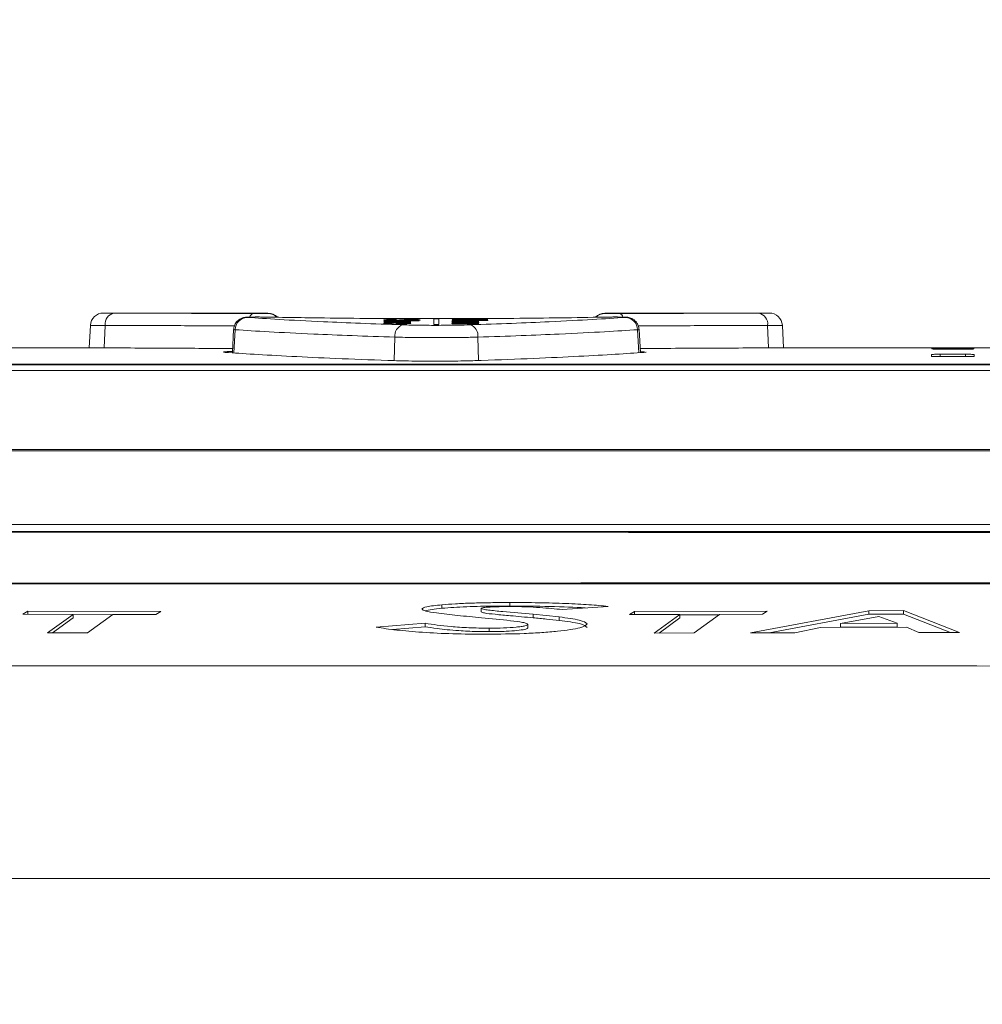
# Model space of a CAD drawing. Header units: millimetres. Extents: x 0 to 2100, y 0 to 1485.
# Tile 60 of 65: x 1555 to 1610, y 487 to 544. Entities that reach past the tile are written whole.
import ezdxf

# ---------------------------------------------------------------- set-up
doc = ezdxf.new("R2010")
doc.units = ezdxf.units.MM
doc.header["$LTSCALE"] = 5
doc.styles.add('SLDTEXTSTYLE1', font='TXT', dxfattribs={"width": 0.75})
doc.dimstyles.new('SLDDIMSTYLE0', dxfattribs={"dimtxt": 12.5, "dimasz": 15, "dimexe": 0, "dimexo": 0.0625, "dimgap": 3.125, "dimtad": 1, "dimdec": 0, "dimrnd": 1e-09, "dimzin": 12, "dimdsep": 46, "dimtxsty": 'SLDTEXTSTYLE1', "dimblk1": 'CLOSED', "dimblk2": 'CLOSED', "dimsah": 1, "dimcen": 0.09, "dimadec": 0, "dimazin": 3, "dimtfac": 1, "dimtofl": 0, "dimtmove": 0, "dimatfit": 3, "dimldrblk": 'CLOSED', "dimfxl": 0, "dimfrac": 2, "dimtolj": 1, "dimtzin": 12, "dimarcsym": 0})

# ---------------------------------------------------------------- blocks, each defined once
blk = doc.blocks.new('_CLOSED')
at = {"color": 0, "linetype": 'ByBlock', "lineweight": -2}
for p, q in [((-1, 0.166667), (0, 0)), ((-1, 0.166667), (-1, -0.166667)), ((0, 0), (-1, -0.166667)), ((0, 0), (-1, 0))]:
    blk.add_line(p, q, dxfattribs=at)
blk = doc.blocks.new('_D_1')
at = {"color": 7, "linetype": 'Continuous', "lineweight": 0}
for p, q in [((1039.244, 346.431), (1039.244, 589.586)), ((1743.54, 289.479), (1743.54, 589.586)), ((1743.54, 584.586), (1039.244, 584.586))]:
    blk.add_line(p, q, dxfattribs=at)
at = {"color": 7, "linetype": 'Continuous', "lineweight": 0, "xscale": 15, "yscale": 15, "rotation": 180.0000000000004}
blk.add_blockref('_CLOSED', (1039.244, 584.586), dxfattribs=at)
at = {"color": 7, "linetype": 'Continuous', "lineweight": 0, "xscale": 15, "yscale": 15}
blk.add_blockref('_CLOSED', (1743.54, 584.586), dxfattribs=at)
at = {"color": 7, "linetype": 'Continuous', "lineweight": 0, "insert": (1377.538, 600.7), "char_height": 12.5, "attachment_point": 1, "style": 'SLDTEXTSTYLE1'}
blk.add_mtext('704', dxfattribs=at)

msp = doc.modelspace()

# ---------------------------------------------------------------- linework, layer by layer
at = {"color": 7, "linetype": 'Continuous', "lineweight": 15}
for p, q in [((1569.081, 527.237), (1559.625, 527.237)), ((1559.903, 527.236), (1560.212, 527.235)), ((1576.497, 526.868), (1576.497, 526.858)), ((1578.643, 526.903), (1578.643, 526.57)), ((1578.943, 526.903), (1578.643, 526.903)), ((1578.943, 526.57), (1578.943, 526.903)), ((1579.71, 526.871), (1581.765, 526.871)), ((1579.71, 526.862), (1579.71, 526.871)), ((1581.449, 526.862), (1579.71, 526.862)), ((1579.71, 526.832), (1579.71, 526.843)), ((1581.765, 526.871), (1581.765, 526.857)), ((1588.505, 527.237), (1588.503, 527.21)), ((1597.96, 527.237), (1588.505, 527.237)), ((1597.374, 527.235), (1597.699, 527.236)), ((1558.85, 526.528), (1558.782, 525.232)), ((1567.105, 526.283), (1567.035, 524.943)), ((1575.786, 526.71), (1577.288, 526.71)), ((1575.786, 526.699), (1575.786, 526.71)), ((1576.584, 526.699), (1575.786, 526.699)), ((1577.051, 526.789), (1576.199, 526.789)), ((1576.208, 526.798), (1577.051, 526.798)), ((1576.471, 526.617), (1576.471, 526.664)), ((1576.708, 526.664), (1576.708, 526.628)), ((1577.051, 526.805), (1577.288, 526.805)), ((1577.051, 526.798), (1577.051, 526.805)), ((1577.051, 526.78), (1577.051, 526.789)), ((1577.288, 526.78), (1577.051, 526.78)), ((1577.288, 526.7), (1577.078, 526.7)), ((1577.261, 526.814), (1577.261, 526.825)), ((1577.288, 526.805), (1577.288, 526.798)), ((1577.288, 526.798), (1577.653, 526.798)), ((1577.288, 526.789), (1577.288, 526.78)), ((1577.803, 526.789), (1577.288, 526.789)), ((1577.288, 526.71), (1577.288, 526.7)), ((1578.643, 526.57), (1578.943, 526.57)), ((1579.71, 526.813), (1581.449, 526.813)), ((1579.71, 526.803), (1579.71, 526.813)), ((1581.765, 526.803), (1579.71, 526.803)), ((1579.71, 526.729), (1581.212, 526.729)), ((1579.71, 526.719), (1579.71, 526.729)), ((1580.515, 526.719), (1579.71, 526.719)), ((1579.71, 526.691), (1580.607, 526.691)), ((1579.71, 526.68), (1579.71, 526.691)), ((1580.629, 526.68), (1579.71, 526.68)), ((1579.71, 526.625), (1579.956, 526.625)), ((1579.71, 526.614), (1579.71, 526.625)), ((1581.212, 526.614), (1579.71, 526.614)), ((1580.286, 526.665), (1581.212, 526.665)), ((1580.395, 526.74), (1580.395, 526.782)), ((1581.212, 526.654), (1580.395, 526.654)), ((1580.423, 526.625), (1581.212, 526.625)), ((1580.632, 526.782), (1580.632, 526.751)), ((1581.212, 526.719), (1581.002, 526.719)), ((1581.212, 526.729), (1581.212, 526.719)), ((1581.212, 526.665), (1581.212, 526.654)), ((1581.212, 526.625), (1581.212, 526.614)), ((1581.765, 526.818), (1581.765, 526.803)), ((1590.55, 524.956), (1590.48, 526.283)), ((1598.804, 525.233), (1598.736, 526.528)), ((1558.294, 525.234), (1548.244, 525.234)), ((1617.569, 525.234), (1599.091, 525.234)), ((1607.352, 525.168), (1607.353, 525.201)), ((1609.266, 525.16), (1607.851, 525.16)), ((1607.853, 525.206), (1609.264, 525.206)), ((1609.764, 525.201), (1609.765, 525.168)), ((1590.789, 525.004), (1590.547, 525.016)), ((1607.33, 524.744), (1607.335, 524.844)), ((1609.289, 524.724), (1607.828, 524.724)), ((1607.835, 524.861), (1609.282, 524.861)), ((1609.782, 524.844), (1609.787, 524.744)), ((1535.625, 524.252), (1666.49, 524.252)), ((1665.853, 524.288), (1536.551, 524.288)), ((1536.668, 524.296), (1665.419, 524.296)), ((1666.49, 523.916), (1535.625, 523.916)), ((1530.381, 519.362), (1668.064, 519.362)), ((1668.064, 519.286), (1530.381, 519.286)), ((1529.741, 515.047), (1668.812, 515.047)), ((1579.11, 510.417), (1579.11, 510.217)), ((1583.025, 510.546), (1583.025, 510.346)), ((1555.25, 510.056), (1554.958, 509.874)), ((1554.958, 509.874), (1557.855, 509.863)), ((1562.903, 510.033), (1555.25, 510.056)), ((1555.25, 510.056), (1555.25, 509.856)), ((1557.855, 509.863), (1556.39, 508.797)), ((1557.855, 509.863), (1557.855, 509.663)), ((1557.855, 509.848), (1560.133, 509.841)), ((1558.687, 508.791), (1560.155, 509.856)), ((1560.155, 509.856), (1562.628, 509.85)), ((1562.628, 509.85), (1562.903, 510.033)), ((1581.377, 510.205), (1581.377, 510.005)), ((1585.868, 509.716), (1584.369, 509.866)), ((1584.369, 509.866), (1584.369, 509.665)), ((1586.044, 510.141), (1588.692, 510.327)), ((1590.213, 510.034), (1589.92, 509.85)), ((1589.92, 509.85), (1592.818, 509.856)), ((1597.866, 510.053), (1590.213, 510.034)), ((1590.213, 510.034), (1590.213, 509.833)), ((1592.818, 509.856), (1591.353, 508.786)), ((1592.818, 509.856), (1592.818, 509.655)), ((1592.818, 509.84), (1595.096, 509.846)), ((1593.65, 508.79), (1595.118, 509.862)), ((1595.118, 509.862), (1597.591, 509.869)), ((1603.714, 510.073), (1596.889, 508.796)), ((1597.591, 509.869), (1597.866, 510.053)), ((1597.977, 508.799), (1603.714, 509.872)), ((1605.714, 510.081), (1603.714, 510.073)), ((1603.714, 510.073), (1603.714, 509.872)), ((1603.714, 509.872), (1605.714, 509.88)), ((1608.937, 508.828), (1605.714, 510.081)), ((1605.714, 510.081), (1605.714, 509.88)), ((1605.714, 509.88), (1608.424, 508.827)), ((1556.665, 508.796), (1557.855, 509.663)), ((1578.141, 509.348), (1575.321, 509.12)), ((1578.141, 509.348), (1578.141, 509.147)), ((1584.063, 509.284), (1584.063, 509.083)), ((1585.868, 509.716), (1585.868, 509.515)), ((1591.629, 508.786), (1592.818, 509.655)), ((1602.078, 509.337), (1604.299, 509.748)), ((1605.348, 509.347), (1602.078, 509.337)), ((1602.078, 509.337), (1602.078, 509.135)), ((1604.299, 509.748), (1605.348, 509.347)), ((1605.348, 509.347), (1605.348, 509.146)), ((1556.39, 508.797), (1558.687, 508.791)), ((1576.259, 508.995), (1578.141, 509.147)), ((1581.827, 509.068), (1581.827, 508.867)), ((1591.353, 508.786), (1593.65, 508.79)), ((1596.889, 508.796), (1599.453, 508.802)), ((1599.453, 508.802), (1600.939, 509.111)), ((1600.939, 509.111), (1605.89, 509.126)), ((1602.078, 509.135), (1605.348, 509.146)), ((1605.89, 509.126), (1606.592, 508.821)), ((1606.592, 508.821), (1608.937, 508.828)), ((1294.711, 494.634), (1681.546, 494.634))]:
    msp.add_line(p, q, dxfattribs=at)
at = {"color": 8, "linetype": 'Continuous', "lineweight": 15}
for p, q in [((1569.082, 527.21), (1569.081, 527.237)), ((1559.698, 526.524), (1559.652, 525.229)), ((1567.195, 526.276), (1567.129, 524.936)), ((1590.391, 526.276), (1590.456, 524.95)), ((1597.887, 526.524), (1597.934, 525.229)), ((1576.399, 525.847), (1576.357, 524.496)), ((1581.186, 525.847), (1581.228, 524.5)), ((1607.353, 525.201), (1607.353, 525.167)), ((1607.853, 525.206), (1607.853, 525.16)), ((1609.264, 525.206), (1609.264, 525.16)), ((1609.764, 525.201), (1609.764, 525.167)), ((1607.33, 524.744), (1607.33, 524.744)), ((1607.335, 524.844), (1607.335, 524.742)), ((1607.835, 524.861), (1607.835, 524.724)), ((1609.282, 524.861), (1609.282, 524.724)), ((1609.782, 524.844), (1609.782, 524.742)), ((1609.787, 524.744), (1609.787, 524.744))]:
    msp.add_line(p, q, dxfattribs=at)
at = {"color": 7, "linetype": 'Continuous', "lineweight": 15}
for centre, radius, start, end in [((1559.599, 526.487), 0.75, 89.8191, 176.3516), ((1560.348, 526.596), 0.654, 102.0476, 186.2866), ((1567.927, 526.255), 0.732, 92.4871, 178.3368), ((1569.081, 526.487), 0.75, 42.9367, 89.5328), ((1588.505, 526.487), 0.75, 90.3204, 136.7343), ((1589.659, 526.255), 0.732, 1.6632, 87.5129), ((1597.237, 526.596), 0.654, 353.7134, 77.9524), ((1597.987, 526.487), 0.75, 3.4533, 90.1809), ((1577.07, 525.923), 0.675, 109.8555, 186.4207), ((1580.516, 525.923), 0.675, 353.5793, 70.1445)]:
    msp.add_arc(centre, radius, start, end, dxfattribs=at)
at = {"color": 8, "linetype": 'Continuous', "lineweight": 15}
for centre, radius, start, end in [((1568.3, 526.95), 0.264, 105.4291, 166.2598), ((1569.082, 526.46), 0.75, 45.9968, 90.0005), ((1588.503, 526.46), 0.75, 89.9994, 134.2063), ((1589.284, 526.947), 0.267, 12.9902, 74.42)]:
    msp.add_arc(centre, radius, start, end, dxfattribs=at)
at = {"color": 7, "linetype": 'Continuous', "lineweight": 15}
for centre, major_axis, ratio, start_param, end_param in [((1652.533, -134.563), (2111.361, 0), 0.313447, 1.60447, 1.605294), ((1506.364, -134.563), (2098.68, 0), 0.315341, 1.535012, 1.53584), ((1652.162, -134.563), (2077.316, 0), 0.318584, 1.604691, 1.605386), ((1508.434, -134.563), (2062.06, 0), 0.320941, 1.535227, 1.535915), ((1782.296, -134.563), (5552.913, 0), 0.119181, 1.607955, 1.607995), ((1579.131, -134.563), (0, 661.8), 0.102073, 0.042891, 0.043281), ((1501.781, -134.563), (1836.494, 0), 0.36036, 1.529694, 1.529818), ((1563.955, -134.563), (0, 661.8), 0.56875, 6.246385, 6.246783), ((1582.747, -134.563), (0, 661.8), 0.102073, 0.03833, 0.03872)]:
    msp.add_ellipse(centre, major_axis=major_axis, ratio=ratio, start_param=start_param, end_param=end_param, dxfattribs=at)
at = {"color": 8, "linetype": 'Continuous', "lineweight": 15}
for points, knots in [([(1559.625, 527.237), (1559.623, 527.237), (1559.618, 527.237), (1559.743, 527.236), (1559.892, 527.236), (1559.903, 527.236)], [0, 0, 0, 0, 0.349298, 0.950299, 1, 1, 1, 1]), ([(1597.699, 527.236), (1597.723, 527.236), (1597.881, 527.236), (1597.986, 527.237), (1597.966, 527.237), (1597.96, 527.237)], [0, 0, 0, 0, 0.1101323, 0.7372683, 1, 1, 1, 1]), ([(1559.698, 526.524), (1559.53, 526.525), (1559.161, 526.525), (1558.871, 526.526), (1558.883, 526.526), (1558.887, 526.526)], [0, 0, 0, 0, 0.346058, 0.759358, 1, 1, 1, 1]), ([(1567.15, 526.497), (1565.955, 526.502), (1563.24, 526.514), (1560.969, 526.521), (1559.698, 526.524)], [0, 0, 0, 0, 0.440306, 1, 1, 1, 1]), ([(1567.195, 526.276), (1567.165, 526.277), (1567.11, 526.279), (1567.12, 526.281), (1567.125, 526.282)], [0, 0, 0, 0, 0.535999, 1, 1, 1, 1]), ([(1590.461, 526.282), (1590.465, 526.281), (1590.476, 526.279), (1590.421, 526.277), (1590.391, 526.276)], [0, 0, 0, 0, 0.464001, 1, 1, 1, 1]), ([(1597.887, 526.524), (1596.661, 526.521), (1594.394, 526.514), (1591.68, 526.502), (1590.433, 526.497)], [0, 0, 0, 0, 0.540719, 1, 1, 1, 1]), ([(1598.699, 526.526), (1598.708, 526.526), (1598.737, 526.526), (1598.478, 526.525), (1598.084, 526.525), (1597.887, 526.524)], [0, 0, 0, 0, 0.1727891, 0.5863953, 1, 1, 1, 1])]:
    msp.add_open_spline(points, degree=3, knots=knots, dxfattribs=at)
at = {"color": 7, "linetype": 'Continuous', "lineweight": 15}
for points, knots in [([(1560.212, 527.235), (1561.407, 527.231), (1563.839, 527.224), (1566.75, 527.211), (1568.23, 527.204)], [0, 0, 0, 0, 0.491396, 1, 1, 1, 1]), ([(1568.865, 527.006), (1568.856, 527.007), (1568.785, 527.008), (1568.605, 527.01), (1568.35, 527.01), (1568.106, 527.007), (1567.916, 527.001), (1567.828, 526.998), (1567.717, 526.983), (1567.6, 526.954), (1567.439, 526.879), (1567.268, 526.732), (1567.137, 526.519), (1567.12, 526.359), (1567.112, 526.284)], [0, 0, 0, 0, 0.015208, 0.11771, 0.22496, 0.331377, 0.440957, 0.542686, 0.577354, 0.627127, 0.695781, 0.80019, 0.906065, 1, 1, 1, 1]), ([(1568.854, 527.006), (1568.792, 527.007), (1568.669, 527.009), (1568.452, 527.01), (1568.242, 527.008), (1568.058, 527.005), (1567.923, 527.001), (1567.852, 526.996), (1567.849, 526.99), (1567.883, 526.988), (1567.895, 526.986)], [0, 0, 0, 0, 0.13191, 0.263794, 0.395665, 0.527573, 0.659564, 0.791644, 0.923784, 1, 1, 1, 1]), ([(1567.895, 526.986), (1568.467, 526.948), (1569.627, 526.869), (1571.949, 526.75), (1574.379, 526.644), (1576.016, 526.586), (1576.84, 526.557)], [0, 0, 0, 0, 0.287635, 0.583597, 0.790286, 1, 1, 1, 1]), ([(1568.23, 527.204), (1568.297, 527.204), (1568.431, 527.204), (1568.643, 527.204), (1568.833, 527.205), (1568.981, 527.206), (1569.068, 527.208), (1569.078, 527.209), (1569.082, 527.21)], [0, 0, 0, 0, 0.172317, 0.344628, 0.516974, 0.689388, 0.861874, 1, 1, 1, 1]), ([(1588.732, 527.006), (1587.927, 526.992), (1586.318, 526.964), (1583.617, 526.933), (1580.797, 526.915), (1577.914, 526.912), (1575.065, 526.925), (1571.936, 526.953), (1569.987, 526.987), (1568.854, 527.006)], [0, 0, 0, 0, 0.135325, 0.270649, 0.405946, 0.541243, 0.676543, 0.811843, 1, 1, 1, 1]), ([(1575.76, 526.839), (1575.767, 526.843), (1575.778, 526.85), (1575.898, 526.859), (1576.067, 526.864), (1576.275, 526.867), (1576.423, 526.868), (1576.497, 526.868)], [0, 0, 0, 0, 0.285705, 0.468117, 0.651273, 0.825428, 1, 1, 1, 1]), ([(1576.369, 526.813), (1576.302, 526.813), (1576.165, 526.813), (1575.99, 526.817), (1575.851, 526.823), (1575.772, 526.831), (1575.764, 526.836), (1575.76, 526.839)], [0, 0, 0, 0, 0.189339, 0.379571, 0.560554, 0.805064, 1, 1, 1, 1]), ([(1576.497, 526.858), (1576.423, 526.858), (1576.302, 526.857), (1576.157, 526.854), (1576.061, 526.85), (1576.005, 526.845), (1575.999, 526.841), (1575.997, 526.839)], [0, 0, 0, 0, 0.267829, 0.434848, 0.601649, 0.835849, 1, 1, 1, 1]), ([(1575.997, 526.839), (1576.004, 526.836), (1576.015, 526.832), (1576.104, 526.827), (1576.201, 526.824), (1576.29, 526.823), (1576.341, 526.823), (1576.355, 526.823)], [0, 0, 0, 0, 0.387382, 0.576269, 0.767002, 0.936126, 1, 1, 1, 1]), ([(1576.355, 526.823), (1576.395, 526.823), (1576.469, 526.823), (1576.563, 526.826), (1576.607, 526.829), (1576.628, 526.83), (1576.633, 526.831)], [0, 0, 0, 0, 0.312366, 0.583909, 0.906915, 1, 1, 1, 1]), ([(1576.633, 526.831), (1576.653, 526.833), (1576.693, 526.837), (1576.751, 526.845), (1576.817, 526.851), (1576.86, 526.855)], [0, 0, 0, 0, 0.251075, 0.501344, 1, 1, 1, 1]), ([(1576.86, 526.855), (1576.905, 526.858), (1576.976, 526.862), (1577.146, 526.865), (1577.251, 526.865), (1577.305, 526.866)], [0, 0, 0, 0, 0.446785, 0.715503, 1, 1, 1, 1]), ([(1577.142, 526.853), (1577.108, 526.851), (1577.045, 526.847), (1576.996, 526.84), (1576.945, 526.833), (1576.893, 526.828), (1576.866, 526.825)], [0, 0, 0, 0, 0.2460056, 0.4563228, 0.727705, 1, 1, 1, 1]), ([(1577.324, 526.856), (1577.307, 526.856), (1577.264, 526.856), (1577.198, 526.855), (1577.16, 526.854), (1577.142, 526.853)], [0, 0, 0, 0, 0.253089, 0.641429, 1, 1, 1, 1]), ([(1577.261, 526.825), (1577.316, 526.825), (1577.408, 526.826), (1577.518, 526.828), (1577.592, 526.832), (1577.626, 526.836), (1577.629, 526.839), (1577.63, 526.841)], [0, 0, 0, 0, 0.250644, 0.419235, 0.588109, 0.818482, 1, 1, 1, 1]), ([(1577.867, 526.841), (1577.857, 526.837), (1577.842, 526.83), (1577.711, 526.822), (1577.556, 526.817), (1577.397, 526.815), (1577.298, 526.815), (1577.261, 526.814)], [0, 0, 0, 0, 0.355181, 0.540295, 0.72676, 0.897817, 1, 1, 1, 1]), ([(1577.305, 526.866), (1577.369, 526.865), (1577.497, 526.865), (1577.662, 526.861), (1577.792, 526.856), (1577.858, 526.849), (1577.864, 526.843), (1577.867, 526.841)], [0, 0, 0, 0, 0.189034, 0.379018, 0.55565, 0.820294, 1, 1, 1, 1]), ([(1577.63, 526.841), (1577.626, 526.844), (1577.621, 526.848), (1577.544, 526.852), (1577.466, 526.855), (1577.386, 526.856), (1577.337, 526.856), (1577.324, 526.856)], [0, 0, 0, 0, 0.415853, 0.5847725, 0.7535523, 0.9302284, 1, 1, 1, 1]), ([(1580.323, 526.841), (1580.298, 526.841), (1580.248, 526.84), (1580.148, 526.839), (1580.072, 526.838), (1580.022, 526.838)], [0, 0, 0, 0, 0.250003, 0.500008, 1, 1, 1, 1]), ([(1580.022, 526.838), (1580.049, 526.837), (1580.104, 526.837), (1580.185, 526.836), (1580.267, 526.835), (1580.321, 526.834), (1580.348, 526.834)], [0, 0, 0, 0, 0.250008, 0.500037, 0.750015, 1, 1, 1, 1]), ([(1580.745, 526.557), (1581.558, 526.586), (1583.195, 526.643), (1585.599, 526.748), (1587.937, 526.868), (1589.1, 526.947), (1589.691, 526.986)], [0, 0, 0, 0, 0.206688, 0.416403, 0.704036, 1, 1, 1, 1]), ([(1588.503, 527.21), (1588.51, 527.209), (1588.524, 527.208), (1588.63, 527.206), (1588.788, 527.205), (1588.984, 527.204), (1589.183, 527.204), (1589.302, 527.204), (1589.356, 527.204)], [0, 0, 0, 0, 0.17253, 0.34502, 0.517442, 0.689795, 0.862108, 1, 1, 1, 1]), ([(1590.473, 526.284), (1590.464, 526.363), (1590.448, 526.516), (1590.334, 526.704), (1590.201, 526.836), (1590.067, 526.919), (1589.949, 526.964), (1589.858, 526.984), (1589.799, 526.992), (1589.738, 526.998), (1589.645, 527.003), (1589.47, 527.007), (1589.223, 527.01), (1588.968, 527.01), (1588.781, 527.008), (1588.704, 527.006), (1588.69, 527.006)], [0, 0, 0, 0, 0.09707, 0.188044, 0.263947, 0.328219, 0.381171, 0.420862, 0.448389, 0.478948, 0.552962, 0.665733, 0.766769, 0.872331, 0.976987, 1, 1, 1, 1]), ([(1589.691, 526.986), (1589.703, 526.988), (1589.736, 526.99), (1589.734, 526.996), (1589.662, 527.001), (1589.527, 527.005), (1589.344, 527.008), (1589.134, 527.01), (1588.917, 527.009), (1588.794, 527.007), (1588.732, 527.006)], [0, 0, 0, 0, 0.076216, 0.208356, 0.340436, 0.472427, 0.604335, 0.736206, 0.86809, 1, 1, 1, 1]), ([(1589.356, 527.204), (1590.787, 527.211), (1593.699, 527.224), (1596.135, 527.231), (1597.374, 527.235)], [0, 0, 0, 0, 0.49139, 1, 1, 1, 1]), ([(1576.399, 525.847), (1575.563, 525.876), (1573.879, 525.933), (1571.405, 526.038), (1569, 526.157), (1567.802, 526.236), (1567.195, 526.276)], [0, 0, 0, 0, 0.206724, 0.416475, 0.704069, 1, 1, 1, 1]), ([(1575.76, 526.786), (1575.762, 526.788), (1575.765, 526.791), (1575.811, 526.794), (1575.874, 526.797), (1576.01, 526.798), (1576.123, 526.798), (1576.208, 526.798)], [0, 0, 0, 0, 0.223349, 0.358616, 0.494479, 0.620512, 1, 1, 1, 1]), ([(1575.783, 526.779), (1575.779, 526.779), (1575.773, 526.781), (1575.763, 526.783), (1575.761, 526.785), (1575.76, 526.786)], [0, 0, 0, 0, 0.250193, 0.500458, 1, 1, 1, 1]), ([(1575.76, 526.748), (1575.77, 526.752), (1575.787, 526.759), (1575.926, 526.766), (1576.109, 526.771), (1576.324, 526.774), (1576.473, 526.774), (1576.537, 526.774)], [0, 0, 0, 0, 0.261013, 0.438337, 0.615485, 0.836943, 1, 1, 1, 1]), ([(1576.558, 526.721), (1576.441, 526.721), (1576.254, 526.722), (1576.017, 526.726), (1575.873, 526.732), (1575.778, 526.74), (1575.766, 526.745), (1575.76, 526.748)], [0, 0, 0, 0, 0.292468, 0.468316, 0.644815, 0.812733, 1, 1, 1, 1]), ([(1575.76, 526.645), (1575.769, 526.649), (1575.784, 526.657), (1575.92, 526.666), (1576.087, 526.671), (1576.297, 526.674), (1576.446, 526.674), (1576.524, 526.675)], [0, 0, 0, 0, 0.265568, 0.443254, 0.620944, 0.800205, 1, 1, 1, 1]), ([(1576.208, 526.617), (1576.125, 526.618), (1575.972, 526.621), (1575.831, 526.629), (1575.768, 526.637), (1575.763, 526.642), (1575.76, 526.645)], [0, 0, 0, 0, 0.306768, 0.56923, 0.790637, 1, 1, 1, 1]), ([(1576.199, 526.789), (1576.175, 526.789), (1576.13, 526.789), (1576.074, 526.788), (1576.036, 526.788), (1576.013, 526.787), (1575.999, 526.785), (1575.998, 526.784), (1575.997, 526.784)], [0, 0, 0, 0, 0.255445, 0.469231, 0.585859, 0.701769, 0.825244, 1, 1, 1, 1]), ([(1575.997, 526.784), (1575.997, 526.783), (1575.997, 526.783), (1576, 526.781), (1576.002, 526.78), (1576.004, 526.78)], [0, 0, 0, 0, 0.249902, 0.624756, 1, 1, 1, 1]), ([(1576.538, 526.764), (1576.448, 526.764), (1576.31, 526.764), (1576.145, 526.76), (1576.05, 526.756), (1576.002, 526.752), (1575.998, 526.749), (1575.997, 526.748)], [0, 0, 0, 0, 0.346443, 0.527287, 0.708816, 0.884402, 1, 1, 1, 1]), ([(1575.997, 526.748), (1576.001, 526.746), (1576.009, 526.743), (1576.083, 526.738), (1576.187, 526.734), (1576.344, 526.732), (1576.468, 526.732), (1576.546, 526.732)], [0, 0, 0, 0, 0.179625, 0.360955, 0.522497, 0.703755, 1, 1, 1, 1]), ([(1576.471, 526.664), (1576.399, 526.663), (1576.28, 526.663), (1576.134, 526.659), (1576.044, 526.654), (1576.002, 526.649), (1575.998, 526.646), (1575.997, 526.645)], [0, 0, 0, 0, 0.294832, 0.491094, 0.687559, 0.879512, 1, 1, 1, 1]), ([(1575.997, 526.645), (1576.001, 526.642), (1576.009, 526.638), (1576.078, 526.633), (1576.158, 526.63), (1576.214, 526.629), (1576.234, 526.628)], [0, 0, 0, 0, 0.365962, 0.611978, 0.858355, 1, 1, 1, 1]), ([(1576.866, 526.825), (1576.83, 526.823), (1576.769, 526.819), (1576.618, 526.814), (1576.483, 526.813), (1576.398, 526.813), (1576.369, 526.813)], [0, 0, 0, 0, 0.3535743, 0.6093862, 0.8659896, 1, 1, 1, 1]), ([(1576.539, 526.617), (1576.533, 526.617), (1576.522, 526.617), (1576.499, 526.617), (1576.482, 526.617), (1576.471, 526.617)], [0, 0, 0, 0, 0.250002, 0.500004, 1, 1, 1, 1]), ([(1576.524, 526.675), (1576.646, 526.674), (1576.844, 526.674), (1577.087, 526.668), (1577.234, 526.661), (1577.306, 526.653), (1577.312, 526.648), (1577.314, 526.646)], [0, 0, 0, 0, 0.304994, 0.496591, 0.688529, 0.870395, 1, 1, 1, 1]), ([(1576.537, 526.774), (1576.593, 526.774), (1576.751, 526.774), (1576.977, 526.771), (1577.101, 526.767), (1577.149, 526.765)], [0, 0, 0, 0, 0.252219, 0.70781, 1, 1, 1, 1]), ([(1577.077, 526.748), (1577.073, 526.75), (1577.064, 526.754), (1576.988, 526.758), (1576.873, 526.762), (1576.719, 526.764), (1576.6, 526.764), (1576.538, 526.764)], [0, 0, 0, 0, 0.187641, 0.377305, 0.539788, 0.757344, 1, 1, 1, 1]), ([(1577.314, 526.646), (1577.308, 526.642), (1577.296, 526.636), (1577.182, 526.627), (1577.025, 526.621), (1576.803, 526.617), (1576.635, 526.617), (1576.539, 526.617)], [0, 0, 0, 0, 0.210893, 0.388899, 0.566535, 0.75117, 1, 1, 1, 1]), ([(1576.546, 526.732), (1576.638, 526.732), (1576.779, 526.732), (1576.943, 526.736), (1577.035, 526.74), (1577.074, 526.745), (1577.076, 526.747), (1577.077, 526.748)], [0, 0, 0, 0, 0.3605875, 0.5473452, 0.7344729, 0.9175131, 1, 1, 1, 1]), ([(1577.314, 526.748), (1577.304, 526.744), (1577.286, 526.737), (1577.142, 526.729), (1576.967, 526.724), (1576.764, 526.722), (1576.625, 526.721), (1576.558, 526.721)], [0, 0, 0, 0, 0.2634793, 0.4501689, 0.6367465, 0.8238943, 1, 1, 1, 1]), ([(1576.885, 526.698), (1576.86, 526.698), (1576.811, 526.698), (1576.711, 526.699), (1576.635, 526.699), (1576.584, 526.699)], [0, 0, 0, 0, 0.250408, 0.500999, 1, 1, 1, 1]), ([(1577.077, 526.646), (1577.07, 526.648), (1577.059, 526.653), (1576.967, 526.659), (1576.858, 526.662), (1576.764, 526.663), (1576.716, 526.664), (1576.708, 526.664)], [0, 0, 0, 0, 0.32373, 0.545499, 0.767987, 0.961297, 1, 1, 1, 1]), ([(1576.708, 526.628), (1576.73, 526.628), (1576.775, 526.628), (1576.856, 526.629), (1576.915, 526.631), (1576.948, 526.632), (1576.951, 526.632)], [0, 0, 0, 0, 0.251458, 0.503449, 0.946015, 1, 1, 1, 1]), ([(1576.84, 526.557), (1577.162, 526.549), (1577.805, 526.531), (1578.937, 526.526), (1579.958, 526.535), (1580.509, 526.551), (1580.745, 526.557)], [0, 0, 0, 0, 0.266888, 0.533727, 0.800435, 1, 1, 1, 1]), ([(1577.077, 526.688), (1577.074, 526.689), (1577.068, 526.692), (1577.022, 526.694), (1576.961, 526.696), (1576.91, 526.697), (1576.885, 526.698)], [0, 0, 0, 0, 0.25184, 0.505455, 0.746377, 1, 1, 1, 1]), ([(1576.951, 526.632), (1576.971, 526.633), (1577.021, 526.635), (1577.069, 526.64), (1577.074, 526.644), (1577.077, 526.646)], [0, 0, 0, 0, 0.250013, 0.639912, 1, 1, 1, 1]), ([(1577.015, 526.681), (1577.024, 526.682), (1577.041, 526.683), (1577.069, 526.685), (1577.074, 526.687), (1577.077, 526.688)], [0, 0, 0, 0, 0.252173, 0.505066, 1, 1, 1, 1]), ([(1577.078, 526.7), (1577.107, 526.7), (1577.172, 526.698), (1577.256, 526.695), (1577.306, 526.692), (1577.311, 526.689), (1577.314, 526.688)], [0, 0, 0, 0, 0.251958, 0.558275, 0.780711, 1, 1, 1, 1]), ([(1577.149, 526.765), (1577.175, 526.764), (1577.246, 526.761), (1577.305, 526.755), (1577.312, 526.75), (1577.314, 526.748)], [0, 0, 0, 0, 0.251682, 0.696805, 1, 1, 1, 1]), ([(1577.314, 526.688), (1577.313, 526.687), (1577.311, 526.685), (1577.291, 526.682), (1577.263, 526.679), (1577.244, 526.678)], [0, 0, 0, 0, 0.251191, 0.5030025, 1, 1, 1, 1]), ([(1579.684, 526.766), (1579.693, 526.77), (1579.708, 526.776), (1579.844, 526.784), (1580.011, 526.789), (1580.221, 526.792), (1580.37, 526.792), (1580.448, 526.792)], [0, 0, 0, 0, 0.265594, 0.443266, 0.620941, 0.800216, 1, 1, 1, 1]), ([(1580.132, 526.741), (1580.049, 526.742), (1579.897, 526.744), (1579.755, 526.752), (1579.692, 526.759), (1579.687, 526.763), (1579.684, 526.766)], [0, 0, 0, 0, 0.3068029, 0.5693112, 0.7907125, 1, 1, 1, 1]), ([(1579.684, 526.645), (1579.691, 526.648), (1579.703, 526.653), (1579.78, 526.659), (1579.887, 526.663), (1579.983, 526.664), (1580.042, 526.665), (1580.05, 526.665)], [0, 0, 0, 0, 0.31495, 0.544119, 0.723989, 0.964037, 1, 1, 1, 1]), ([(1579.956, 526.625), (1579.918, 526.626), (1579.83, 526.629), (1579.728, 526.634), (1579.687, 526.64), (1579.685, 526.644), (1579.684, 526.645)], [0, 0, 0, 0, 0.247598, 0.569815, 0.882386, 1, 1, 1, 1]), ([(1580.395, 526.782), (1580.324, 526.782), (1580.204, 526.781), (1580.058, 526.778), (1579.968, 526.774), (1579.926, 526.769), (1579.923, 526.767), (1579.921, 526.766)], [0, 0, 0, 0, 0.294857, 0.491123, 0.687595, 0.879538, 1, 1, 1, 1]), ([(1579.921, 526.766), (1579.925, 526.763), (1579.933, 526.759), (1580.002, 526.755), (1580.082, 526.752), (1580.138, 526.751), (1580.158, 526.751)], [0, 0, 0, 0, 0.365859, 0.611849, 0.858202, 1, 1, 1, 1]), ([(1580.132, 526.654), (1580.099, 526.653), (1580.039, 526.652), (1579.973, 526.65), (1579.933, 526.646), (1579.923, 526.644), (1579.921, 526.642), (1579.921, 526.642)], [0, 0, 0, 0, 0.2695378, 0.4870537, 0.7042812, 0.9450445, 1, 1, 1, 1]), ([(1579.921, 526.642), (1579.927, 526.639), (1579.938, 526.635), (1580.012, 526.63), (1580.119, 526.627), (1580.257, 526.625), (1580.363, 526.625), (1580.423, 526.625)], [0, 0, 0, 0, 0.207519, 0.416418, 0.560915, 0.747515, 1, 1, 1, 1]), ([(1580.05, 526.665), (1580.069, 526.665), (1580.109, 526.665), (1580.188, 526.665), (1580.247, 526.665), (1580.286, 526.665)], [0, 0, 0, 0, 0.2503718, 0.5007577, 1, 1, 1, 1]), ([(1580.395, 526.654), (1580.373, 526.654), (1580.329, 526.654), (1580.241, 526.654), (1580.176, 526.654), (1580.132, 526.654)], [0, 0, 0, 0, 0.250411, 0.500861, 1, 1, 1, 1]), ([(1580.463, 526.74), (1580.457, 526.74), (1580.446, 526.74), (1580.423, 526.74), (1580.407, 526.74), (1580.395, 526.74)], [0, 0, 0, 0, 0.250002, 0.500004, 1, 1, 1, 1]), ([(1580.448, 526.792), (1580.57, 526.792), (1580.768, 526.791), (1581.011, 526.786), (1581.158, 526.78), (1581.23, 526.773), (1581.236, 526.768), (1581.238, 526.766)], [0, 0, 0, 0, 0.305017, 0.496624, 0.688572, 0.870431, 1, 1, 1, 1]), ([(1581.238, 526.766), (1581.232, 526.763), (1581.22, 526.757), (1581.106, 526.75), (1580.949, 526.745), (1580.727, 526.741), (1580.559, 526.741), (1580.463, 526.74)], [0, 0, 0, 0, 0.210831, 0.388806, 0.56641, 0.751048, 1, 1, 1, 1]), ([(1581.001, 526.703), (1580.997, 526.705), (1580.988, 526.709), (1580.92, 526.714), (1580.818, 526.717), (1580.681, 526.718), (1580.575, 526.719), (1580.515, 526.719)], [0, 0, 0, 0, 0.203911, 0.410003, 0.546849, 0.746963, 1, 1, 1, 1]), ([(1580.607, 526.691), (1580.657, 526.691), (1580.741, 526.691), (1580.849, 526.692), (1580.92, 526.694), (1580.968, 526.697), (1580.997, 526.7), (1581, 526.702), (1581.001, 526.703)], [0, 0, 0, 0, 0.265747, 0.438827, 0.576272, 0.713425, 0.867357, 1, 1, 1, 1]), ([(1580.875, 526.681), (1580.855, 526.681), (1580.814, 526.681), (1580.732, 526.681), (1580.67, 526.68), (1580.629, 526.68)], [0, 0, 0, 0, 0.250658, 0.501038, 1, 1, 1, 1]), ([(1581.001, 526.766), (1580.995, 526.769), (1580.983, 526.773), (1580.891, 526.778), (1580.782, 526.781), (1580.688, 526.782), (1580.64, 526.782), (1580.632, 526.782)], [0, 0, 0, 0, 0.323767, 0.545535, 0.768023, 0.961333, 1, 1, 1, 1]), ([(1580.632, 526.751), (1580.654, 526.751), (1580.699, 526.751), (1580.78, 526.752), (1580.84, 526.753), (1580.872, 526.754), (1580.875, 526.754)], [0, 0, 0, 0, 0.251466, 0.503464, 0.946079, 1, 1, 1, 1]), ([(1580.875, 526.754), (1580.895, 526.755), (1580.946, 526.757), (1580.993, 526.761), (1580.999, 526.765), (1581.001, 526.766)], [0, 0, 0, 0, 0.2500514, 0.6398955, 1, 1, 1, 1]), ([(1581.238, 526.7), (1581.232, 526.698), (1581.222, 526.693), (1581.15, 526.687), (1581.05, 526.683), (1580.952, 526.682), (1580.889, 526.681), (1580.875, 526.681)], [0, 0, 0, 0, 0.310994, 0.528113, 0.70416, 0.936647, 1, 1, 1, 1]), ([(1581.002, 526.719), (1581.053, 526.717), (1581.155, 526.714), (1581.229, 526.707), (1581.235, 526.702), (1581.238, 526.7)], [0, 0, 0, 0, 0.362942, 0.730048, 1, 1, 1, 1]), ([(1590.391, 526.276), (1589.802, 526.237), (1588.608, 526.159), (1586.219, 526.04), (1583.719, 525.934), (1582.035, 525.876), (1581.186, 525.847)], [0, 0, 0, 0, 0.287594, 0.583525, 0.79025, 1, 1, 1, 1]), ([(1581.186, 525.847), (1580.897, 525.841), (1580.221, 525.825), (1578.97, 525.816), (1577.583, 525.821), (1576.794, 525.839), (1576.399, 525.847)], [0, 0, 0, 0, 0.199535, 0.466267, 0.73314, 1, 1, 1, 1]), ([(1558.294, 525.234), (1558.289, 525.234), (1558.275, 525.234), (1558.618, 525.232), (1559.056, 525.231), (1559.256, 525.23)], [0, 0, 0, 0, 0.239446, 0.651954, 1, 1, 1, 1]), ([(1559.256, 525.23), (1559.885, 525.228), (1561.142, 525.223), (1563.686, 525.209), (1565.749, 525.199), (1567.048, 525.192)], [0, 0, 0, 0, 0.2700394, 0.5400812, 1, 1, 1, 1]), ([(1590.537, 525.193), (1591.034, 525.195), (1592.299, 525.202), (1594.941, 525.216), (1596.857, 525.225), (1598.13, 525.23)], [0, 0, 0, 0, 0.178176, 0.454269, 1, 1, 1, 1]), ([(1598.13, 525.23), (1598.363, 525.231), (1598.829, 525.233), (1599.137, 525.234), (1599.102, 525.234), (1599.091, 525.234)], [0, 0, 0, 0, 0.412662, 0.825357, 1, 1, 1, 1]), ([(1607.851, 525.16), (1607.794, 525.16), (1607.682, 525.161), (1607.531, 525.162), (1607.419, 525.164), (1607.36, 525.166), (1607.354, 525.167), (1607.352, 525.168)], [0, 0, 0, 0, 0.215598, 0.431005, 0.648187, 0.858738, 1, 1, 1, 1]), ([(1607.353, 525.201), (1607.359, 525.201), (1607.371, 525.202), (1607.457, 525.204), (1607.585, 525.205), (1607.725, 525.205), (1607.817, 525.205), (1607.853, 525.206)], [0, 0, 0, 0, 0.2158179, 0.4314425, 0.6489153, 0.8598019, 1, 1, 1, 1]), ([(1609.264, 525.206), (1609.32, 525.205), (1609.433, 525.205), (1609.584, 525.205), (1609.696, 525.203), (1609.755, 525.202), (1609.761, 525.201), (1609.764, 525.201)], [0, 0, 0, 0, 0.216049, 0.431908, 0.649508, 0.860373, 1, 1, 1, 1]), ([(1609.765, 525.168), (1609.76, 525.167), (1609.748, 525.165), (1609.662, 525.163), (1609.534, 525.161), (1609.394, 525.16), (1609.303, 525.16), (1609.266, 525.16)], [0, 0, 0, 0, 0.216066, 0.431948, 0.649394, 0.859901, 1, 1, 1, 1]), ([(1566.532, 524.989), (1566.525, 524.986), (1566.511, 524.98), (1566.587, 524.973), (1566.627, 524.97)], [0, 0, 0, 0, 0.463967, 1, 1, 1, 1]), ([(1567.039, 525.023), (1566.931, 525.02), (1566.677, 525.013), (1566.585, 525.003), (1566.532, 524.997)], [0, 0, 0, 0, 0.426437, 1, 1, 1, 1]), ([(1566.627, 524.97), (1567.145, 524.934), (1568.18, 524.861), (1570.369, 524.74), (1572.942, 524.617), (1574.976, 524.542), (1576.004, 524.504)], [0, 0, 0, 0, 0.251847, 0.503694, 0.749284, 1, 1, 1, 1]), ([(1581.382, 524.504), (1582.414, 524.542), (1584.478, 524.619), (1587.048, 524.741), (1589.225, 524.862), (1590.244, 524.934), (1590.759, 524.97)], [0, 0, 0, 0, 0.25185, 0.5037, 0.749289, 1, 1, 1, 1]), ([(1590.759, 524.97), (1590.832, 524.976), (1590.911, 524.982), (1590.876, 524.988), (1590.874, 524.989)], [0, 0, 0, 0, 0.935948, 1, 1, 1, 1]), ([(1607.828, 524.724), (1607.772, 524.724), (1607.659, 524.725), (1607.509, 524.728), (1607.397, 524.733), (1607.338, 524.739), (1607.332, 524.742), (1607.33, 524.744)], [0, 0, 0, 0, 0.214985, 0.429776, 0.646451, 0.856702, 1, 1, 1, 1]), ([(1607.335, 524.844), (1607.341, 524.846), (1607.353, 524.85), (1607.439, 524.855), (1607.567, 524.859), (1607.707, 524.861), (1607.799, 524.861), (1607.835, 524.861)], [0, 0, 0, 0, 0.215726, 0.431251, 0.648838, 0.860091, 1, 1, 1, 1]), ([(1609.282, 524.861), (1609.338, 524.861), (1609.451, 524.861), (1609.603, 524.858), (1609.715, 524.854), (1609.773, 524.849), (1609.78, 524.846), (1609.782, 524.844)], [0, 0, 0, 0, 0.216342, 0.432492, 0.650423, 0.861616, 1, 1, 1, 1]), ([(1609.787, 524.744), (1609.782, 524.741), (1609.77, 524.737), (1609.684, 524.731), (1609.556, 524.727), (1609.417, 524.724), (1609.325, 524.724), (1609.289, 524.724)], [0, 0, 0, 0, 0.216475, 0.43278, 0.650287, 0.860398, 1, 1, 1, 1]), ([(1576.004, 524.504), (1576.447, 524.492), (1577.333, 524.467), (1578.892, 524.459), (1580.297, 524.472), (1581.057, 524.495), (1581.382, 524.504)], [0, 0, 0, 0, 0.2668327, 0.5336767, 0.8004863, 1, 1, 1, 1]), ([(1667.825, 514.459), (1665.521, 514.468), (1656.07, 514.504), (1641.163, 514.538), (1623.93, 514.566), (1609.267, 514.581), (1595.844, 514.591), (1582.767, 514.597), (1570.047, 514.602), (1557.258, 514.605), (1544.403, 514.607), (1531.482, 514.609), (1518.52, 514.609), (1505.568, 514.61), (1491.433, 514.61), (1477.215, 514.61), (1463.086, 514.61), (1450.235, 514.609), (1437.769, 514.608), (1426.526, 514.607), (1416.44, 514.606), (1407.286, 514.604), (1397.638, 514.601), (1387.646, 514.597), (1376.996, 514.592), (1366.058, 514.584), (1352.666, 514.572), (1337.224, 514.552), (1323.332, 514.523), (1308.475, 514.481), (1299.449, 514.447), (1292.677, 514.421)], [0, 0, 0, 0, 0.018698, 0.076722, 0.120366, 0.156794, 0.193287, 0.226296, 0.259401, 0.292734, 0.326232, 0.360347, 0.395102, 0.430013, 0.464942, 0.509826, 0.545637, 0.579371, 0.613158, 0.644931, 0.668059, 0.692227, 0.716469, 0.743486, 0.770568, 0.800412, 0.830308, 0.877753, 0.92528, 0.943938, 1, 1, 1, 1]), ([(1292.756, 514.634), (1297.266, 514.634), (1306.286, 514.634), (1320.38, 514.634), (1336.536, 514.634), (1352.113, 514.634), (1366.578, 514.634), (1378.582, 514.634), (1390.899, 514.634), (1402.954, 514.634), (1414.476, 514.634), (1425.662, 514.634), (1437.014, 514.634), (1448.862, 514.634), (1460.955, 514.634), (1475.66, 514.634), (1490.108, 514.634), (1503.872, 514.634), (1516.701, 514.634), (1529.236, 514.634), (1542.769, 514.634), (1555.232, 514.634), (1568.586, 514.634), (1582.024, 514.634), (1594.802, 514.634), (1606.895, 514.634), (1618.582, 514.634), (1630.468, 514.634), (1642.903, 514.634), (1660.245, 514.634), (1673.499, 514.634), (1682.425, 514.634)], [0, 0, 0, 0, 0.035939, 0.071882, 0.111814, 0.163228, 0.193226, 0.223219, 0.254871, 0.286518, 0.314, 0.341483, 0.370814, 0.400152, 0.432205, 0.464263, 0.514624, 0.545272, 0.571762, 0.614427, 0.641999, 0.675058, 0.708721, 0.742432, 0.77612, 0.805162, 0.834207, 0.865331, 0.896457, 0.930272, 1, 1, 1, 1]), ([(1682.478, 511.634), (1672.816, 511.634), (1658.32, 511.634), (1638.866, 511.634), (1623.34, 511.634), (1608.63, 511.634), (1594.765, 511.634), (1583.356, 511.634), (1572.642, 511.634), (1562.995, 511.634), (1551.433, 511.634), (1537.992, 511.634), (1523.535, 511.634), (1510.271, 511.634), (1494.107, 511.634), (1477.998, 511.634), (1461.777, 511.634), (1449.505, 511.634), (1437.077, 511.634), (1425.864, 511.634), (1415.933, 511.634), (1407.343, 511.634), (1398.33, 511.634), (1388.943, 511.634), (1378.432, 511.634), (1367.249, 511.634), (1353.256, 511.634), (1337.294, 511.634), (1316.386, 511.634), (1301.616, 511.634), (1292.73, 511.634)], [0, 0, 0, 0, 0.074561, 0.111866, 0.149194, 0.193044, 0.223421, 0.253795, 0.278842, 0.303887, 0.326283, 0.366009, 0.405911, 0.437412, 0.468926, 0.531966, 0.563413, 0.594886, 0.626516, 0.658256, 0.67963, 0.70119, 0.722752, 0.747426, 0.772101, 0.802675, 0.833253, 0.880687, 0.928212, 1, 1, 1, 1]), ([(1312.208, 511.782), (1314.646, 511.773), (1322.96, 511.744), (1337.347, 511.718), (1352.908, 511.696), (1366.131, 511.684), (1376.613, 511.677), (1386.916, 511.671), (1396.722, 511.667), (1406.303, 511.664), (1415.529, 511.662), (1424.95, 511.661), (1434.829, 511.659), (1445.236, 511.659), (1456.582, 511.658), (1468.559, 511.658), (1481.587, 511.658), (1494.939, 511.658), (1508.672, 511.658), (1521.877, 511.659), (1534.673, 511.66), (1547.077, 511.661), (1559.682, 511.663), (1572.442, 511.666), (1584.257, 511.671), (1595.04, 511.677), (1608.041, 511.685), (1622.668, 511.699), (1638.877, 511.725), (1658.343, 511.769), (1672.855, 511.825), (1682.534, 511.863)], [0, 0, 0, 0, 0.02076, 0.070793, 0.120902, 0.14999, 0.179124, 0.20593, 0.2328, 0.257362, 0.282001, 0.30588, 0.332092, 0.360733, 0.389436, 0.423967, 0.458524, 0.496515, 0.534049, 0.571593, 0.604672, 0.637946, 0.671326, 0.705158, 0.739114, 0.764925, 0.790737, 0.842561, 0.881875, 0.921217, 1, 1, 1, 1]), ([(1579.11, 510.417), (1578.777, 510.382), (1578.111, 510.31), (1578.009, 510.218), (1577.958, 510.172)], [0, 0, 0, 0, 0.49976, 1, 1, 1, 1]), ([(1583.025, 510.546), (1582.653, 510.544), (1581.91, 510.541), (1580.835, 510.518), (1579.865, 510.477), (1579.362, 510.437), (1579.11, 510.417)], [0, 0, 0, 0, 0.251423, 0.500436, 0.750641, 1, 1, 1, 1]), ([(1588.692, 510.327), (1588.341, 510.36), (1587.642, 510.425), (1586.287, 510.496), (1584.715, 510.54), (1583.589, 510.544), (1583.025, 510.546)], [0, 0, 0, 0, 0.250966, 0.500044, 0.750078, 1, 1, 1, 1]), ([(1577.958, 510.172), (1578.004, 510.133), (1578.096, 510.054), (1578.561, 509.98), (1578.793, 509.943)], [0, 0, 0, 0, 0.500694, 1, 1, 1, 1]), ([(1578.163, 510.068), (1578.267, 510.098), (1578.461, 510.153), (1578.905, 510.197), (1579.11, 510.217)], [0, 0, 0, 0, 0.537945, 1, 1, 1, 1]), ([(1578.793, 509.943), (1579.191, 509.896), (1579.986, 509.802), (1580.926, 509.714), (1581.396, 509.67)], [0, 0, 0, 0, 0.499629, 1, 1, 1, 1]), ([(1579.11, 510.217), (1579.557, 510.249), (1580.421, 510.311), (1581.899, 510.341), (1582.751, 510.345), (1583.025, 510.346)], [0, 0, 0, 0, 0.420994, 0.813685, 1, 1, 1, 1]), ([(1581.377, 510.205), (1581.385, 510.213), (1581.402, 510.229), (1581.531, 510.258), (1581.862, 510.288), (1582.4, 510.311), (1582.798, 510.314), (1582.999, 510.316)], [0, 0, 0, 0, 0.1245675, 0.2489364, 0.4989841, 0.7470956, 1, 1, 1, 1]), ([(1584.369, 509.866), (1583.781, 509.92), (1582.899, 510.001), (1581.897, 510.093), (1581.473, 510.155), (1581.409, 510.188), (1581.377, 510.205)], [0, 0, 0, 0, 0.500814, 0.751003, 0.875773, 1, 1, 1, 1]), ([(1581.377, 510.005), (1581.423, 509.984), (1581.535, 509.933), (1582.224, 509.862), (1583.184, 509.773), (1583.928, 509.706), (1584.369, 509.665)], [0, 0, 0, 0, 0.154378, 0.371729, 0.627308, 1, 1, 1, 1]), ([(1582.999, 510.316), (1583.162, 510.315), (1583.489, 510.312), (1584.104, 510.295), (1585.042, 510.244), (1585.643, 510.182), (1586.044, 510.141)], [0, 0, 0, 0, 0.125181, 0.249981, 0.500016, 1, 1, 1, 1]), ([(1583.025, 510.346), (1583.801, 510.341), (1585.358, 510.331), (1586.821, 510.278), (1587.354, 510.235), (1587.363, 510.234)], [0, 0, 0, 0, 0.493895, 0.991374, 1, 1, 1, 1]), ([(1581.827, 509.068), (1581.428, 509.073), (1580.627, 509.084), (1579.279, 509.182), (1578.596, 509.282), (1578.141, 509.348)], [0, 0, 0, 0, 0.249264, 0.500207, 1, 1, 1, 1]), ([(1581.396, 509.67), (1581.964, 509.615), (1582.812, 509.533), (1583.707, 509.423), (1584.004, 509.347), (1584.043, 509.305), (1584.063, 509.284)], [0, 0, 0, 0, 0.500753, 0.748671, 0.873604, 1, 1, 1, 1]), ([(1581.659, 508.719), (1582.409, 508.726), (1583.536, 508.737), (1584.895, 508.811), (1585.793, 508.887), (1586.534, 508.98), (1587.299, 509.12), (1587.409, 509.236), (1587.483, 509.312)], [0, 0, 0, 0, 0.249516, 0.375199, 0.50032, 0.625859, 0.75059, 1, 1, 1, 1]), ([(1584.063, 509.284), (1584.033, 509.256), (1583.987, 509.212), (1583.684, 509.162), (1583.302, 509.118), (1582.681, 509.077), (1582.112, 509.071), (1581.827, 509.068)], [0, 0, 0, 0, 0.247687, 0.373041, 0.498629, 0.748683, 1, 1, 1, 1]), ([(1584.369, 509.665), (1584.499, 509.654), (1584.761, 509.63), (1585.27, 509.581), (1585.629, 509.541), (1585.868, 509.515)], [0, 0, 0, 0, 0.250411, 0.500829, 1, 1, 1, 1]), ([(1587.483, 509.312), (1587.39, 509.389), (1587.205, 509.542), (1586.315, 509.658), (1585.868, 509.716)], [0, 0, 0, 0, 0.498972, 1, 1, 1, 1]), ([(1585.868, 509.515), (1586.09, 509.486), (1586.534, 509.428), (1587.263, 509.3), (1587.396, 509.186), (1587.483, 509.111)], [0, 0, 0, 0, 0.254221, 0.508944, 1, 1, 1, 1]), ([(1575.321, 509.12), (1575.696, 509.066), (1576.448, 508.957), (1577.945, 508.823), (1579.728, 508.733), (1581.015, 508.724), (1581.659, 508.719)], [0, 0, 0, 0, 0.248989, 0.498589, 0.748695, 1, 1, 1, 1]), ([(1578.141, 509.147), (1578.365, 509.114), (1578.909, 509.032), (1579.879, 508.93), (1580.98, 508.874), (1581.595, 508.869), (1581.827, 508.867)], [0, 0, 0, 0, 0.25343, 0.615182, 0.854442, 1, 1, 1, 1]), ([(1581.827, 508.867), (1582.168, 508.871), (1582.762, 508.878), (1583.464, 508.931), (1583.924, 508.993), (1584.041, 509.049), (1584.06, 509.078), (1584.063, 509.083)], [0, 0, 0, 0, 0.299072, 0.521614, 0.744208, 0.952085, 1, 1, 1, 1]), ([(1302.817, 506.882), (1313.927, 506.859), (1336.404, 506.811), (1370.534, 506.673), (1405.176, 506.565), (1439.906, 506.595), (1474.385, 506.747), (1510.771, 506.867), (1549.524, 506.893), (1590.567, 506.898), (1631.574, 506.878), (1658.763, 506.836), (1672.25, 506.815)], [0, 0, 0, 0, 0.09022, 0.18253, 0.277185, 0.371533, 0.464531, 0.557207, 0.667016, 0.779215, 0.890478, 1, 1, 1, 1])]:
    msp.add_open_spline(points, degree=3, knots=knots, dxfattribs=at)

# ---------------------------------------------------------------- dimensions: what is measured, and where the dimension line sits
at = {"color": 7, "linetype": 'Continuous', "lineweight": 0}
dim = msp.add_linear_dim(base=(1039.244, 584.586), p1=(1743.54, 284.479), p2=(1039.244, 341.431), dimstyle='SLDDIMSTYLE0', dxfattribs=at)
dim.commit()
dim.dimension.update_dxf_attribs({"geometry": '_D_1', "text_midpoint": (1391.392, 584.586), "dimtype": 160})

doc.saveas('drawing.dxf')
